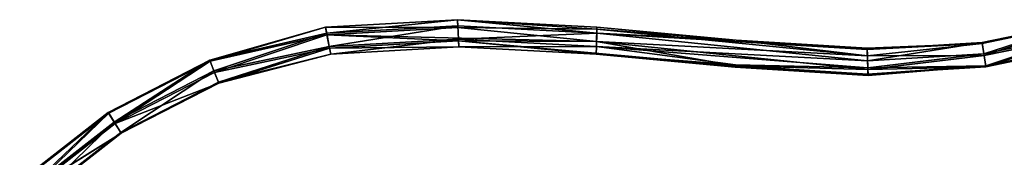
# Model space of a CAD drawing. Extents: x -0.03 to 0.94, y -0.23 to 1.08.
# Tile 253 of 256: x 0.4615 to 0.7164, y 0.611 to 0.6466. Entities that reach past the tile are written whole.
import ezdxf

# ---------------------------------------------------------------- set-up
doc = ezdxf.new("R2010")
doc.units = 0
doc.header["$LTSCALE"] = 0.0254
doc.layers.get('0').update_dxf_attribs({"color": 13, "linetype": 'CONTINUOUS'})

# ---------------------------------------------------------------- blocks, each defined once
blk = doc.blocks.new('SHELL_14')
at = {"color": 0}
for p, q in [((0.46136, 0.72679, 0.11133), (0.43141, 0.71825, 0.11314)), ((0.46136, 0.72679, 0.11133), (0.43141, 0.71825, 0.11314)), ((0.46136, 0.72679, 0.11133), (0.4315, 0.71803, 0.10963)), ((0.46136, 0.72679, 0.11133), (0.4315, 0.71803, 0.10963)), ((0.4955, 0.72874, 0.11131), (0.46136, 0.72679, 0.11133)), ((0.4955, 0.72874, 0.11131), (0.46136, 0.72679, 0.11133)), ((0.46166, 0.72526, 0.11449), (0.46136, 0.72679, 0.11133)), ((0.46166, 0.72526, 0.11449), (0.46136, 0.72679, 0.11133)), ((0.49561, 0.72677, 0.10839), (0.46136, 0.72679, 0.11133)), ((0.46136, 0.72679, 0.11133), (0.46173, 0.72485, 0.10841)), ((0.46136, 0.72679, 0.11133), (0.46173, 0.72485, 0.10841)), ((0.49561, 0.72677, 0.10839), (0.46136, 0.72679, 0.11133)), ((0.46166, 0.72526, 0.11449), (0.4955, 0.72874, 0.11131)), ((0.46166, 0.72526, 0.11449), (0.4955, 0.72874, 0.11131)), ((0.46166, 0.72526, 0.11449), (0.49559, 0.72719, 0.11447)), ((0.46166, 0.72526, 0.11449), (0.49559, 0.72719, 0.11447)), ((0.49561, 0.72677, 0.10839), (0.46173, 0.72485, 0.10841)), ((0.49561, 0.72677, 0.10839), (0.46173, 0.72485, 0.10841)), ((0.49559, 0.72719, 0.11447), (0.4955, 0.72874, 0.11131)), ((0.4955, 0.72874, 0.11131), (0.49561, 0.72677, 0.10839)), ((0.49559, 0.72719, 0.11447), (0.4955, 0.72874, 0.11131)), ((0.53163, 0.72685, 0.1113), (0.4955, 0.72874, 0.11131)), ((0.4955, 0.72874, 0.11131), (0.49561, 0.72677, 0.10839)), ((0.4955, 0.72874, 0.11131), (0.53162, 0.72626, 0.10958)), ((0.53163, 0.72685, 0.1113), (0.4955, 0.72874, 0.11131)), ((0.4955, 0.72874, 0.11131), (0.53162, 0.72626, 0.10958)), ((0.49577, 0.72368, 0.11471), (0.49559, 0.72719, 0.11447)), ((0.53159, 0.7253, 0.11446), (0.49559, 0.72719, 0.11447)), ((0.49577, 0.72368, 0.11471), (0.49559, 0.72719, 0.11447)), ((0.53159, 0.7253, 0.11446), (0.49559, 0.72719, 0.11447)), ((0.53162, 0.72626, 0.10958), (0.49561, 0.72677, 0.10839)), ((0.53162, 0.72626, 0.10958), (0.49561, 0.72677, 0.10839)), ((0.53152, 0.72309, 0.10803), (0.49561, 0.72677, 0.10839)), ((0.53152, 0.72309, 0.10803), (0.49561, 0.72677, 0.10839)), ((0.53163, 0.72685, 0.1113), (0.53159, 0.7253, 0.11446)), ((0.53163, 0.72685, 0.1113), (0.53159, 0.7253, 0.11446)), ((0.53163, 0.72685, 0.1113), (0.53162, 0.72626, 0.10958)), ((0.53163, 0.72685, 0.1113), (0.53162, 0.72626, 0.10958)), ((0.56766, 0.7235, 0.1113), (0.53163, 0.72685, 0.1113)), ((0.56766, 0.7235, 0.1113), (0.53163, 0.72685, 0.1113)), ((0.63133, 0.72285, 0.11309), (0.65737, 0.72823, 0.11309)), ((0.63133, 0.72285, 0.11309), (0.65737, 0.72823, 0.11309)), ((0.65744, 0.728, 0.10958), (0.63137, 0.72261, 0.10958)), ((0.65744, 0.728, 0.10958), (0.63137, 0.72261, 0.10958)), ((0.43141, 0.71825, 0.11314), (0.46166, 0.72526, 0.11449)), ((0.43141, 0.71825, 0.11314), (0.46166, 0.72526, 0.11449)), ((0.46173, 0.72485, 0.10841), (0.4315, 0.71803, 0.10963)), ((0.46173, 0.72485, 0.10841), (0.4315, 0.71803, 0.10963)), ((0.46166, 0.72526, 0.11449), (0.43248, 0.71553, 0.1151)), ((0.46166, 0.72526, 0.11449), (0.43248, 0.71553, 0.1151)), ((0.43264, 0.71508, 0.10809), (0.46173, 0.72485, 0.10841)), ((0.43264, 0.71508, 0.10809), (0.46173, 0.72485, 0.10841)), ((0.46234, 0.7218, 0.11473), (0.46166, 0.72526, 0.11449)), ((0.46234, 0.7218, 0.11473), (0.46166, 0.72526, 0.11449)), ((0.49579, 0.72326, 0.10863), (0.46173, 0.72485, 0.10841)), ((0.46173, 0.72485, 0.10841), (0.53152, 0.72309, 0.10803)), ((0.46241, 0.72139, 0.10865), (0.46173, 0.72485, 0.10841)), ((0.49579, 0.72326, 0.10863), (0.46173, 0.72485, 0.10841)), ((0.46241, 0.72139, 0.10865), (0.46173, 0.72485, 0.10841)), ((0.46173, 0.72485, 0.10841), (0.53152, 0.72309, 0.10803)), ((0.53159, 0.7253, 0.11446), (0.53148, 0.72179, 0.1147)), ((0.53159, 0.7253, 0.11446), (0.53148, 0.72179, 0.1147)), ((0.53152, 0.72309, 0.10803), (0.53162, 0.72626, 0.10958)), ((0.53152, 0.72309, 0.10803), (0.53162, 0.72626, 0.10958)), ((0.53159, 0.7253, 0.11446), (0.60166, 0.71811, 0.11505)), ((0.60156, 0.72104, 0.11309), (0.53159, 0.7253, 0.11446)), ((0.53159, 0.7253, 0.11446), (0.56766, 0.7235, 0.1113)), ((0.53159, 0.7253, 0.11446), (0.60166, 0.71811, 0.11505)), ((0.60156, 0.72104, 0.11309), (0.53159, 0.7253, 0.11446)), ((0.53159, 0.7253, 0.11446), (0.56766, 0.7235, 0.1113)), ((0.60162, 0.71942, 0.10838), (0.53162, 0.72626, 0.10958)), ((0.53162, 0.72626, 0.10958), (0.56766, 0.7235, 0.1113)), ((0.60162, 0.71942, 0.10838), (0.53162, 0.72626, 0.10958)), ((0.53162, 0.72626, 0.10958), (0.56766, 0.7235, 0.1113)), ((0.65823, 0.72544, 0.11505), (0.63177, 0.71996, 0.11505)), ((0.65823, 0.72544, 0.11505), (0.63177, 0.71996, 0.11505)), ((0.63185, 0.71949, 0.10803), (0.65837, 0.72498, 0.10803)), ((0.63185, 0.71949, 0.10803), (0.65837, 0.72498, 0.10803)), ((0.43248, 0.71553, 0.1151), (0.46234, 0.7218, 0.11473)), ((0.43248, 0.71553, 0.1151), (0.46234, 0.7218, 0.11473)), ((0.43264, 0.71508, 0.10809), (0.46241, 0.72139, 0.10865)), ((0.43264, 0.71508, 0.10809), (0.46241, 0.72139, 0.10865)), ((0.43362, 0.71259, 0.11356), (0.46234, 0.7218, 0.11473)), ((0.43362, 0.71259, 0.11356), (0.46234, 0.7218, 0.11473)), ((0.46241, 0.72139, 0.10865), (0.43371, 0.71236, 0.11005)), ((0.46241, 0.72139, 0.10865), (0.43371, 0.71236, 0.11005)), ((0.49577, 0.72368, 0.11471), (0.46234, 0.7218, 0.11473)), ((0.49577, 0.72368, 0.11471), (0.46234, 0.7218, 0.11473)), ((0.46234, 0.7218, 0.11473), (0.46272, 0.71986, 0.11181)), ((0.46234, 0.7218, 0.11473), (0.46272, 0.71986, 0.11181)), ((0.49579, 0.72326, 0.10863), (0.46241, 0.72139, 0.10865)), ((0.49579, 0.72326, 0.10863), (0.46241, 0.72139, 0.10865)), ((0.46241, 0.72139, 0.10865), (0.49588, 0.72171, 0.11179)), ((0.46241, 0.72139, 0.10865), (0.49588, 0.72171, 0.11179)), ((0.46241, 0.72139, 0.10865), (0.46272, 0.71986, 0.11181)), ((0.46241, 0.72139, 0.10865), (0.46272, 0.71986, 0.11181)), ((0.46272, 0.71986, 0.11181), (0.49577, 0.72368, 0.11471)), ((0.46272, 0.71986, 0.11181), (0.49577, 0.72368, 0.11471)), ((0.46272, 0.71986, 0.11181), (0.49588, 0.72171, 0.11179)), ((0.46272, 0.71986, 0.11181), (0.49588, 0.72171, 0.11179)), ((0.49588, 0.72171, 0.11179), (0.49577, 0.72368, 0.11471)), ((0.49577, 0.72368, 0.11471), (0.53148, 0.72179, 0.1147)), ((0.49577, 0.72368, 0.11471), (0.53148, 0.72179, 0.1147)), ((0.49588, 0.72171, 0.11179), (0.49577, 0.72368, 0.11471)), ((0.53152, 0.72309, 0.10803), (0.49579, 0.72326, 0.10863)), ((0.49579, 0.72326, 0.10863), (0.49588, 0.72171, 0.11179)), ((0.49579, 0.72326, 0.10863), (0.49588, 0.72171, 0.11179)), ((0.49579, 0.72326, 0.10863), (0.53142, 0.71983, 0.11179)), ((0.49579, 0.72326, 0.10863), (0.56745, 0.71681, 0.11)), ((0.49579, 0.72326, 0.10863), (0.53142, 0.71983, 0.11179)), ((0.53152, 0.72309, 0.10803), (0.49579, 0.72326, 0.10863)), ((0.49579, 0.72326, 0.10863), (0.56745, 0.71681, 0.11)), ((0.53142, 0.71983, 0.11179), (0.49588, 0.72171, 0.11179)), ((0.53142, 0.71983, 0.11179), (0.49588, 0.72171, 0.11179)), ((0.53148, 0.72179, 0.1147), (0.53142, 0.71983, 0.11179)), ((0.53148, 0.72179, 0.1147), (0.53142, 0.71983, 0.11179)), ((0.56746, 0.71705, 0.11351), (0.53148, 0.72179, 0.1147)), ((0.56746, 0.71705, 0.11351), (0.53148, 0.72179, 0.1147)), ((0.60173, 0.71632, 0.1147), (0.53148, 0.72179, 0.1147)), ((0.53148, 0.72179, 0.1147), (0.60166, 0.71811, 0.11505)), ((0.53148, 0.72179, 0.1147), (0.60166, 0.71811, 0.11505)), ((0.60173, 0.71632, 0.1147), (0.53148, 0.72179, 0.1147)), ((0.56745, 0.71681, 0.11), (0.53152, 0.72309, 0.10803)), ((0.53152, 0.72309, 0.10803), (0.60174, 0.7159, 0.10862)), ((0.60162, 0.71942, 0.10838), (0.53152, 0.72309, 0.10803)), ((0.60162, 0.71942, 0.10838), (0.53152, 0.72309, 0.10803)), ((0.53152, 0.72309, 0.10803), (0.60174, 0.7159, 0.10862)), ((0.56745, 0.71681, 0.11), (0.53152, 0.72309, 0.10803)), ((0.56766, 0.7235, 0.1113), (0.60162, 0.71942, 0.10838)), ((0.60156, 0.72104, 0.11309), (0.56766, 0.7235, 0.1113)), ((0.56766, 0.7235, 0.1113), (0.60155, 0.72139, 0.1113)), ((0.56766, 0.7235, 0.1113), (0.60162, 0.71942, 0.10838)), ((0.60156, 0.72104, 0.11309), (0.56766, 0.7235, 0.1113)), ((0.56766, 0.7235, 0.1113), (0.60155, 0.72139, 0.1113)), ((0.60155, 0.72139, 0.1113), (0.63137, 0.72261, 0.10958)), ((0.60155, 0.72139, 0.1113), (0.63137, 0.72261, 0.10958)), ((0.60162, 0.71942, 0.10838), (0.60155, 0.72139, 0.1113)), ((0.60155, 0.72139, 0.1113), (0.60156, 0.72104, 0.11309)), ((0.60162, 0.71942, 0.10838), (0.60155, 0.72139, 0.1113)), ((0.60155, 0.72139, 0.1113), (0.60156, 0.72104, 0.11309)), ((0.60156, 0.72104, 0.11309), (0.63133, 0.72285, 0.11309)), ((0.60156, 0.72104, 0.11309), (0.63133, 0.72285, 0.11309)), ((0.63137, 0.72261, 0.10958), (0.60156, 0.72104, 0.11309)), ((0.63137, 0.72261, 0.10958), (0.60156, 0.72104, 0.11309)), ((0.63137, 0.72261, 0.10958), (0.60162, 0.71942, 0.10838)), ((0.63137, 0.72261, 0.10958), (0.60162, 0.71942, 0.10838)), ((0.60166, 0.71811, 0.11505), (0.63133, 0.72285, 0.11309)), ((0.60166, 0.71811, 0.11505), (0.63133, 0.72285, 0.11309)), ((0.63133, 0.72285, 0.11309), (0.63137, 0.72261, 0.10958)), ((0.63133, 0.72285, 0.11309), (0.63137, 0.72261, 0.10958)), ((0.63133, 0.72285, 0.11309), (0.63177, 0.71996, 0.11505)), ((0.63133, 0.72285, 0.11309), (0.63177, 0.71996, 0.11505)), ((0.63137, 0.72261, 0.10958), (0.63185, 0.71949, 0.10803)), ((0.63137, 0.72261, 0.10958), (0.63185, 0.71949, 0.10803)), ((0.63226, 0.71684, 0.11351), (0.65915, 0.72242, 0.11351)), ((0.63226, 0.71684, 0.11351), (0.65915, 0.72242, 0.11351)), ((0.63229, 0.7166, 0.11), (0.65923, 0.72219, 0.11)), ((0.63229, 0.7166, 0.11), (0.65923, 0.72219, 0.11)), ((0.46272, 0.71986, 0.11181), (0.43362, 0.71259, 0.11356)), ((0.46272, 0.71986, 0.11181), (0.43362, 0.71259, 0.11356)), ((0.43371, 0.71236, 0.11005), (0.46272, 0.71986, 0.11181)), ((0.43371, 0.71236, 0.11005), (0.46272, 0.71986, 0.11181)), ((0.53142, 0.71983, 0.11179), (0.56746, 0.71705, 0.11351)), ((0.53142, 0.71983, 0.11179), (0.56745, 0.71681, 0.11)), ((0.56744, 0.71646, 0.11178), (0.53142, 0.71983, 0.11179)), ((0.53142, 0.71983, 0.11179), (0.56745, 0.71681, 0.11)), ((0.56744, 0.71646, 0.11178), (0.53142, 0.71983, 0.11179)), ((0.53142, 0.71983, 0.11179), (0.56746, 0.71705, 0.11351)), ((0.60166, 0.71811, 0.11505), (0.60156, 0.72104, 0.11309)), ((0.60166, 0.71811, 0.11505), (0.60156, 0.72104, 0.11309)), ((0.63185, 0.71949, 0.10803), (0.60162, 0.71942, 0.10838)), ((0.63185, 0.71949, 0.10803), (0.60162, 0.71942, 0.10838)), ((0.60174, 0.7159, 0.10862), (0.60162, 0.71942, 0.10838)), ((0.60174, 0.7159, 0.10862), (0.60162, 0.71942, 0.10838)), ((0.60166, 0.71811, 0.11505), (0.63177, 0.71996, 0.11505)), ((0.60166, 0.71811, 0.11505), (0.63177, 0.71996, 0.11505)), ((0.63177, 0.71996, 0.11505), (0.60173, 0.71632, 0.1147)), ((0.63177, 0.71996, 0.11505), (0.60173, 0.71632, 0.1147)), ((0.60174, 0.7159, 0.10862), (0.63185, 0.71949, 0.10803)), ((0.60174, 0.7159, 0.10862), (0.63185, 0.71949, 0.10803)), ((0.63226, 0.71684, 0.11351), (0.63177, 0.71996, 0.11505)), ((0.63226, 0.71684, 0.11351), (0.63177, 0.71996, 0.11505)), ((0.63185, 0.71949, 0.10803), (0.63229, 0.7166, 0.11)), ((0.63185, 0.71949, 0.10803), (0.63229, 0.7166, 0.11)), ((0.40512, 0.70478, 0.11318), (0.43141, 0.71825, 0.11314)), ((0.40512, 0.70478, 0.11318), (0.43141, 0.71825, 0.11314)), ((0.40525, 0.70457, 0.10967), (0.4315, 0.71803, 0.10963)), ((0.40525, 0.70457, 0.10967), (0.4315, 0.71803, 0.10963)), ((0.43141, 0.71825, 0.11314), (0.4315, 0.71803, 0.10963)), ((0.43141, 0.71825, 0.11314), (0.4315, 0.71803, 0.10963)), ((0.43248, 0.71553, 0.1151), (0.43141, 0.71825, 0.11314)), ((0.43248, 0.71553, 0.1151), (0.43141, 0.71825, 0.11314)), ((0.4315, 0.71803, 0.10963), (0.43264, 0.71508, 0.10809)), ((0.4315, 0.71803, 0.10963), (0.43264, 0.71508, 0.10809)), ((0.56744, 0.71646, 0.11178), (0.56746, 0.71705, 0.11351)), ((0.56744, 0.71646, 0.11178), (0.56746, 0.71705, 0.11351)), ((0.56745, 0.71681, 0.11), (0.56744, 0.71646, 0.11178)), ((0.56745, 0.71681, 0.11), (0.56744, 0.71646, 0.11178)), ((0.60179, 0.71471, 0.11), (0.56744, 0.71646, 0.11178)), ((0.60179, 0.71471, 0.11), (0.56744, 0.71646, 0.11178)), ((0.6018, 0.71436, 0.11178), (0.56744, 0.71646, 0.11178)), ((0.6018, 0.71436, 0.11178), (0.56744, 0.71646, 0.11178)), ((0.60174, 0.7159, 0.10862), (0.56745, 0.71681, 0.11)), ((0.60179, 0.71471, 0.11), (0.56745, 0.71681, 0.11)), ((0.60174, 0.7159, 0.10862), (0.56745, 0.71681, 0.11)), ((0.60179, 0.71471, 0.11), (0.56745, 0.71681, 0.11)), ((0.56746, 0.71705, 0.11351), (0.60173, 0.71632, 0.1147)), ((0.56746, 0.71705, 0.11351), (0.6018, 0.71436, 0.11178)), ((0.56746, 0.71705, 0.11351), (0.60173, 0.71632, 0.1147)), ((0.56746, 0.71705, 0.11351), (0.6018, 0.71436, 0.11178)), ((0.60173, 0.71632, 0.1147), (0.60166, 0.71811, 0.11505)), ((0.60173, 0.71632, 0.1147), (0.60166, 0.71811, 0.11505)), ((0.60173, 0.71632, 0.1147), (0.63226, 0.71684, 0.11351)), ((0.60173, 0.71632, 0.1147), (0.63226, 0.71684, 0.11351)), ((0.60173, 0.71632, 0.1147), (0.6018, 0.71436, 0.11178)), ((0.60173, 0.71632, 0.1147), (0.6018, 0.71436, 0.11178)), ((0.63229, 0.7166, 0.11), (0.60174, 0.7159, 0.10862)), ((0.63229, 0.7166, 0.11), (0.60174, 0.7159, 0.10862)), ((0.63226, 0.71684, 0.11351), (0.60179, 0.71471, 0.11)), ((0.63226, 0.71684, 0.11351), (0.60179, 0.71471, 0.11)), ((0.63229, 0.7166, 0.11), (0.60179, 0.71471, 0.11)), ((0.63229, 0.7166, 0.11), (0.60179, 0.71471, 0.11)), ((0.6018, 0.71436, 0.11178), (0.63226, 0.71684, 0.11351)), ((0.6018, 0.71436, 0.11178), (0.63226, 0.71684, 0.11351)), ((0.63229, 0.7166, 0.11), (0.63226, 0.71684, 0.11351)), ((0.63229, 0.7166, 0.11), (0.63226, 0.71684, 0.11351)), ((0.43248, 0.71553, 0.1151), (0.40667, 0.7023, 0.11514)), ((0.43248, 0.71553, 0.1151), (0.40667, 0.7023, 0.11514)), ((0.40692, 0.70188, 0.10812), (0.43264, 0.71508, 0.10809)), ((0.40692, 0.70188, 0.10812), (0.43264, 0.71508, 0.10809)), ((0.43362, 0.71259, 0.11356), (0.43248, 0.71553, 0.1151)), ((0.43362, 0.71259, 0.11356), (0.43248, 0.71553, 0.1151)), ((0.43264, 0.71508, 0.10809), (0.43371, 0.71236, 0.11005)), ((0.43264, 0.71508, 0.10809), (0.43371, 0.71236, 0.11005)), ((0.60174, 0.7159, 0.10862), (0.60179, 0.71471, 0.11)), ((0.60174, 0.7159, 0.10862), (0.60179, 0.71471, 0.11)), ((0.6018, 0.71436, 0.11178), (0.60179, 0.71471, 0.11)), ((0.6018, 0.71436, 0.11178), (0.60179, 0.71471, 0.11)), ((0.40692, 0.70188, 0.10812), (0.43371, 0.71236, 0.11005)), ((0.40692, 0.70188, 0.10812), (0.43371, 0.71236, 0.11005)), ((0.40834, 0.69961, 0.11359), (0.43362, 0.71259, 0.11356)), ((0.40834, 0.69961, 0.11359), (0.43362, 0.71259, 0.11356)), ((0.43371, 0.71236, 0.11005), (0.40847, 0.69941, 0.11008)), ((0.43371, 0.71236, 0.11005), (0.40847, 0.69941, 0.11008)), ((0.43371, 0.71236, 0.11005), (0.43362, 0.71259, 0.11356)), ((0.43371, 0.71236, 0.11005), (0.43362, 0.71259, 0.11356)), ((0.3822, 0.68697, 0.11322), (0.40512, 0.70478, 0.11318)), ((0.3822, 0.68697, 0.11322), (0.40512, 0.70478, 0.11318)), ((0.38235, 0.68679, 0.10971), (0.40525, 0.70457, 0.10967)), ((0.38235, 0.68679, 0.10971), (0.40525, 0.70457, 0.10967)), ((0.40525, 0.70457, 0.10967), (0.40512, 0.70478, 0.11318)), ((0.40525, 0.70457, 0.10967), (0.40512, 0.70478, 0.11318)), ((0.40512, 0.70478, 0.11318), (0.40667, 0.7023, 0.11514)), ((0.40512, 0.70478, 0.11318), (0.40667, 0.7023, 0.11514)), ((0.40525, 0.70457, 0.10967), (0.40692, 0.70188, 0.10812)), ((0.40525, 0.70457, 0.10967), (0.40692, 0.70188, 0.10812)), ((0.40667, 0.7023, 0.11514), (0.38412, 0.68478, 0.11518)), ((0.40667, 0.7023, 0.11514), (0.38412, 0.68478, 0.11518)), ((0.38443, 0.68441, 0.10816), (0.40692, 0.70188, 0.10812)), ((0.38443, 0.68441, 0.10816), (0.40692, 0.70188, 0.10812)), ((0.40667, 0.7023, 0.11514), (0.40834, 0.69961, 0.11359)), ((0.40667, 0.7023, 0.11514), (0.40834, 0.69961, 0.11359)), ((0.40847, 0.69941, 0.11008), (0.40692, 0.70188, 0.10812)), ((0.40847, 0.69941, 0.11008), (0.40692, 0.70188, 0.10812)), ((0.38443, 0.68441, 0.10816), (0.40847, 0.69941, 0.11008)), ((0.38443, 0.68441, 0.10816), (0.40847, 0.69941, 0.11008)), ((0.3862, 0.6824, 0.11363), (0.40834, 0.69961, 0.11359)), ((0.3862, 0.6824, 0.11363), (0.40834, 0.69961, 0.11359)), ((0.38636, 0.68221, 0.11013), (0.40847, 0.69941, 0.11008)), ((0.38636, 0.68221, 0.11013), (0.40847, 0.69941, 0.11008)), ((0.40847, 0.69941, 0.11008), (0.40834, 0.69961, 0.11359)), ((0.40847, 0.69941, 0.11008), (0.40834, 0.69961, 0.11359))]:
    blk.add_line(p, q, dxfattribs=at)
at = {"color": 8}
mesh = blk.add_polyface(dxfattribs=at)
corners = [(0.46166, 0.72526, 0.11449), (0.46136, 0.72679, 0.11133), (0.43141, 0.71825, 0.11314)]
mesh.append_faces([[corners[k] for k in face] for face in [(0, 1, 2)]], dxfattribs={"color": 8})
mesh = blk.add_polyface(dxfattribs=at)
corners = [(0.43141, 0.71825, 0.11314), (0.46136, 0.72679, 0.11133), (0.4315, 0.71803, 0.10963)]
mesh.append_faces([[corners[k] for k in face] for face in [(0, 1, 2)]], dxfattribs={"color": 8})
mesh = blk.add_polyface(dxfattribs=at)
corners = [(0.46136, 0.72679, 0.11133), (0.46173, 0.72485, 0.10841), (0.4315, 0.71803, 0.10963)]
mesh.append_faces([[corners[k] for k in face] for face in [(0, 1, 2)]], dxfattribs={"color": 8})
mesh = blk.add_polyface(dxfattribs=at)
corners = [(0.46166, 0.72526, 0.11449), (0.4955, 0.72874, 0.11131), (0.46136, 0.72679, 0.11133)]
mesh.append_faces([[corners[k] for k in face] for face in [(0, 1, 2)]], dxfattribs={"color": 8})
mesh = blk.add_polyface(dxfattribs=at)
corners = [(0.46136, 0.72679, 0.11133), (0.4955, 0.72874, 0.11131), (0.49561, 0.72677, 0.10839)]
mesh.append_faces([[corners[k] for k in face] for face in [(0, 1, 2)]], dxfattribs={"color": 8})
mesh = blk.add_polyface(dxfattribs=at)
corners = [(0.46136, 0.72679, 0.11133), (0.49561, 0.72677, 0.10839), (0.46173, 0.72485, 0.10841)]
mesh.append_faces([[corners[k] for k in face] for face in [(0, 1, 2)]], dxfattribs={"color": 8})
mesh = blk.add_polyface(dxfattribs=at)
corners = [(0.46166, 0.72526, 0.11449), (0.49559, 0.72719, 0.11447), (0.4955, 0.72874, 0.11131)]
mesh.append_faces([[corners[k] for k in face] for face in [(0, 1, 2)]], dxfattribs={"color": 8})
mesh = blk.add_polyface(dxfattribs=at)
corners = [(0.46234, 0.7218, 0.11473), (0.49559, 0.72719, 0.11447), (0.46166, 0.72526, 0.11449), (0.49577, 0.72368, 0.11471)]
mesh.append_faces([[corners[k] for k in face] for face in [(0, 1, 2), (1, 0, 3)]], dxfattribs={"vtx0": -1, "color": 8})
mesh = blk.add_polyface(dxfattribs=at)
corners = [(0.53152, 0.72309, 0.10803), (0.46173, 0.72485, 0.10841), (0.49561, 0.72677, 0.10839)]
mesh.append_faces([[corners[k] for k in face] for face in [(0, 1, 2)]], dxfattribs={"color": 8})
mesh = blk.add_polyface(dxfattribs=at)
corners = [(0.4955, 0.72874, 0.11131), (0.53159, 0.7253, 0.11446), (0.53163, 0.72685, 0.1113), (0.49559, 0.72719, 0.11447)]
mesh.append_faces([[corners[k] for k in face] for face in [(0, 1, 2), (1, 0, 3)]], dxfattribs={"vtx0": -1, "color": 8})
mesh = blk.add_polyface(dxfattribs=at)
corners = [(0.4955, 0.72874, 0.11131), (0.53162, 0.72626, 0.10958), (0.49561, 0.72677, 0.10839)]
mesh.append_faces([[corners[k] for k in face] for face in [(0, 1, 2)]], dxfattribs={"color": 8})
mesh = blk.add_polyface(dxfattribs=at)
corners = [(0.4955, 0.72874, 0.11131), (0.53163, 0.72685, 0.1113), (0.53162, 0.72626, 0.10958)]
mesh.append_faces([[corners[k] for k in face] for face in [(0, 1, 2)]], dxfattribs={"color": 8})
mesh = blk.add_polyface(dxfattribs=at)
corners = [(0.49577, 0.72368, 0.11471), (0.53159, 0.7253, 0.11446), (0.49559, 0.72719, 0.11447), (0.53148, 0.72179, 0.1147)]
mesh.append_faces([[corners[k] for k in face] for face in [(0, 1, 2), (1, 0, 3)]], dxfattribs={"vtx0": -1, "color": 8})
mesh = blk.add_polyface(dxfattribs=at)
corners = [(0.53162, 0.72626, 0.10958), (0.53152, 0.72309, 0.10803), (0.49561, 0.72677, 0.10839)]
mesh.append_faces([[corners[k] for k in face] for face in [(0, 1, 2)]], dxfattribs={"color": 8})
mesh = blk.add_polyface(dxfattribs=at)
corners = [(0.53159, 0.7253, 0.11446), (0.56766, 0.7235, 0.1113), (0.53163, 0.72685, 0.1113)]
mesh.append_faces([[corners[k] for k in face] for face in [(0, 1, 2)]], dxfattribs={"color": 8})
mesh = blk.add_polyface(dxfattribs=at)
corners = [(0.53163, 0.72685, 0.1113), (0.56766, 0.7235, 0.1113), (0.53162, 0.72626, 0.10958)]
mesh.append_faces([[corners[k] for k in face] for face in [(0, 1, 2)]], dxfattribs={"color": 8})
mesh = blk.add_polyface(dxfattribs=at)
corners = [(0.63133, 0.72285, 0.11309), (0.65744, 0.728, 0.10958), (0.63137, 0.72261, 0.10958), (0.65737, 0.72823, 0.11309)]
mesh.append_faces([[corners[k] for k in face] for face in [(0, 1, 2), (1, 0, 3)]], dxfattribs={"vtx0": -1, "color": 8})
mesh = blk.add_polyface(dxfattribs=at)
corners = [(0.63177, 0.71996, 0.11505), (0.65737, 0.72823, 0.11309), (0.63133, 0.72285, 0.11309), (0.65823, 0.72544, 0.11505)]
mesh.append_faces([[corners[k] for k in face] for face in [(0, 1, 2), (1, 0, 3)]], dxfattribs={"vtx0": -1, "color": 8})
mesh = blk.add_polyface(dxfattribs=at)
corners = [(0.65744, 0.728, 0.10958), (0.63185, 0.71949, 0.10803), (0.63137, 0.72261, 0.10958), (0.65837, 0.72498, 0.10803)]
mesh.append_faces([[corners[k] for k in face] for face in [(0, 1, 2), (1, 0, 3)]], dxfattribs={"vtx0": -1, "color": 8})
mesh = blk.add_polyface(dxfattribs=at)
corners = [(0.46166, 0.72526, 0.11449), (0.43141, 0.71825, 0.11314), (0.43248, 0.71553, 0.1151)]
mesh.append_faces([[corners[k] for k in face] for face in [(0, 1, 2)]], dxfattribs={"color": 8})
mesh = blk.add_polyface(dxfattribs=at)
corners = [(0.46173, 0.72485, 0.10841), (0.43264, 0.71508, 0.10809), (0.4315, 0.71803, 0.10963)]
mesh.append_faces([[corners[k] for k in face] for face in [(0, 1, 2)]], dxfattribs={"color": 8})
mesh = blk.add_polyface(dxfattribs=at)
corners = [(0.46234, 0.7218, 0.11473), (0.46166, 0.72526, 0.11449), (0.43248, 0.71553, 0.1151)]
mesh.append_faces([[corners[k] for k in face] for face in [(0, 1, 2)]], dxfattribs={"color": 8})
mesh = blk.add_polyface(dxfattribs=at)
corners = [(0.46241, 0.72139, 0.10865), (0.43264, 0.71508, 0.10809), (0.46173, 0.72485, 0.10841)]
mesh.append_faces([[corners[k] for k in face] for face in [(0, 1, 2)]], dxfattribs={"color": 8})
mesh = blk.add_polyface(dxfattribs=at)
corners = [(0.53152, 0.72309, 0.10803), (0.49579, 0.72326, 0.10863), (0.46173, 0.72485, 0.10841)]
mesh.append_faces([[corners[k] for k in face] for face in [(0, 1, 2)]], dxfattribs={"color": 8})
mesh = blk.add_polyface(dxfattribs=at)
corners = [(0.49579, 0.72326, 0.10863), (0.46241, 0.72139, 0.10865), (0.46173, 0.72485, 0.10841)]
mesh.append_faces([[corners[k] for k in face] for face in [(0, 1, 2)]], dxfattribs={"color": 8})
mesh = blk.add_polyface(dxfattribs=at)
corners = [(0.60166, 0.71811, 0.11505), (0.53159, 0.7253, 0.11446), (0.53148, 0.72179, 0.1147)]
mesh.append_faces([[corners[k] for k in face] for face in [(0, 1, 2)]], dxfattribs={"color": 8})
mesh = blk.add_polyface(dxfattribs=at)
corners = [(0.60162, 0.71942, 0.10838), (0.53152, 0.72309, 0.10803), (0.53162, 0.72626, 0.10958)]
mesh.append_faces([[corners[k] for k in face] for face in [(0, 1, 2)]], dxfattribs={"color": 8})
mesh = blk.add_polyface(dxfattribs=at)
corners = [(0.60166, 0.71811, 0.11505), (0.60156, 0.72104, 0.11309), (0.53159, 0.7253, 0.11446)]
mesh.append_faces([[corners[k] for k in face] for face in [(0, 1, 2)]], dxfattribs={"color": 8})
mesh = blk.add_polyface(dxfattribs=at)
corners = [(0.53159, 0.7253, 0.11446), (0.60156, 0.72104, 0.11309), (0.56766, 0.7235, 0.1113)]
mesh.append_faces([[corners[k] for k in face] for face in [(0, 1, 2)]], dxfattribs={"color": 8})
mesh = blk.add_polyface(dxfattribs=at)
corners = [(0.56766, 0.7235, 0.1113), (0.60162, 0.71942, 0.10838), (0.53162, 0.72626, 0.10958)]
mesh.append_faces([[corners[k] for k in face] for face in [(0, 1, 2)]], dxfattribs={"color": 8})
mesh = blk.add_polyface(dxfattribs=at)
corners = [(0.63226, 0.71684, 0.11351), (0.65823, 0.72544, 0.11505), (0.63177, 0.71996, 0.11505), (0.65915, 0.72242, 0.11351)]
mesh.append_faces([[corners[k] for k in face] for face in [(0, 1, 2), (1, 0, 3)]], dxfattribs={"vtx0": -1, "color": 8})
mesh = blk.add_polyface(dxfattribs=at)
corners = [(0.65837, 0.72498, 0.10803), (0.63229, 0.7166, 0.11), (0.63185, 0.71949, 0.10803), (0.65923, 0.72219, 0.11)]
mesh.append_faces([[corners[k] for k in face] for face in [(0, 1, 2), (1, 0, 3)]], dxfattribs={"vtx0": -1, "color": 8})
mesh = blk.add_polyface(dxfattribs=at)
corners = [(0.46234, 0.7218, 0.11473), (0.43248, 0.71553, 0.1151), (0.43362, 0.71259, 0.11356)]
mesh.append_faces([[corners[k] for k in face] for face in [(0, 1, 2)]], dxfattribs={"color": 8})
mesh = blk.add_polyface(dxfattribs=at)
corners = [(0.46241, 0.72139, 0.10865), (0.43371, 0.71236, 0.11005), (0.43264, 0.71508, 0.10809)]
mesh.append_faces([[corners[k] for k in face] for face in [(0, 1, 2)]], dxfattribs={"color": 8})
mesh = blk.add_polyface(dxfattribs=at)
corners = [(0.46234, 0.7218, 0.11473), (0.43362, 0.71259, 0.11356), (0.46272, 0.71986, 0.11181)]
mesh.append_faces([[corners[k] for k in face] for face in [(0, 1, 2)]], dxfattribs={"color": 8})
mesh = blk.add_polyface(dxfattribs=at)
corners = [(0.46272, 0.71986, 0.11181), (0.43371, 0.71236, 0.11005), (0.46241, 0.72139, 0.10865)]
mesh.append_faces([[corners[k] for k in face] for face in [(0, 1, 2)]], dxfattribs={"color": 8})
mesh = blk.add_polyface(dxfattribs=at)
corners = [(0.46234, 0.7218, 0.11473), (0.46272, 0.71986, 0.11181), (0.49577, 0.72368, 0.11471)]
mesh.append_faces([[corners[k] for k in face] for face in [(0, 1, 2)]], dxfattribs={"color": 8})
mesh = blk.add_polyface(dxfattribs=at)
corners = [(0.49588, 0.72171, 0.11179), (0.46241, 0.72139, 0.10865), (0.49579, 0.72326, 0.10863)]
mesh.append_faces([[corners[k] for k in face] for face in [(0, 1, 2)]], dxfattribs={"color": 8})
mesh = blk.add_polyface(dxfattribs=at)
corners = [(0.46272, 0.71986, 0.11181), (0.46241, 0.72139, 0.10865), (0.49588, 0.72171, 0.11179)]
mesh.append_faces([[corners[k] for k in face] for face in [(0, 1, 2)]], dxfattribs={"color": 8})
mesh = blk.add_polyface(dxfattribs=at)
corners = [(0.49577, 0.72368, 0.11471), (0.46272, 0.71986, 0.11181), (0.49588, 0.72171, 0.11179)]
mesh.append_faces([[corners[k] for k in face] for face in [(0, 1, 2)]], dxfattribs={"color": 8})
mesh = blk.add_polyface(dxfattribs=at)
corners = [(0.53148, 0.72179, 0.1147), (0.49588, 0.72171, 0.11179), (0.53142, 0.71983, 0.11179), (0.49577, 0.72368, 0.11471)]
mesh.append_faces([[corners[k] for k in face] for face in [(0, 1, 2), (1, 0, 3)]], dxfattribs={"vtx0": -1, "color": 8})
mesh = blk.add_polyface(dxfattribs=at)
corners = [(0.49588, 0.72171, 0.11179), (0.49579, 0.72326, 0.10863), (0.53142, 0.71983, 0.11179)]
mesh.append_faces([[corners[k] for k in face] for face in [(0, 1, 2)]], dxfattribs={"color": 8})
mesh = blk.add_polyface(dxfattribs=at)
corners = [(0.53142, 0.71983, 0.11179), (0.49579, 0.72326, 0.10863), (0.56745, 0.71681, 0.11)]
mesh.append_faces([[corners[k] for k in face] for face in [(0, 1, 2)]], dxfattribs={"color": 8})
mesh = blk.add_polyface(dxfattribs=at)
corners = [(0.56745, 0.71681, 0.11), (0.49579, 0.72326, 0.10863), (0.53152, 0.72309, 0.10803)]
mesh.append_faces([[corners[k] for k in face] for face in [(0, 1, 2)]], dxfattribs={"color": 8})
mesh = blk.add_polyface(dxfattribs=at)
corners = [(0.53148, 0.72179, 0.1147), (0.53142, 0.71983, 0.11179), (0.56746, 0.71705, 0.11351)]
mesh.append_faces([[corners[k] for k in face] for face in [(0, 1, 2)]], dxfattribs={"color": 8})
mesh = blk.add_polyface(dxfattribs=at)
corners = [(0.60173, 0.71632, 0.1147), (0.53148, 0.72179, 0.1147), (0.56746, 0.71705, 0.11351)]
mesh.append_faces([[corners[k] for k in face] for face in [(0, 1, 2)]], dxfattribs={"color": 8})
mesh = blk.add_polyface(dxfattribs=at)
corners = [(0.60173, 0.71632, 0.1147), (0.60166, 0.71811, 0.11505), (0.53148, 0.72179, 0.1147)]
mesh.append_faces([[corners[k] for k in face] for face in [(0, 1, 2)]], dxfattribs={"color": 8})
mesh = blk.add_polyface(dxfattribs=at)
corners = [(0.60174, 0.7159, 0.10862), (0.56745, 0.71681, 0.11), (0.53152, 0.72309, 0.10803)]
mesh.append_faces([[corners[k] for k in face] for face in [(0, 1, 2)]], dxfattribs={"color": 8})
mesh = blk.add_polyface(dxfattribs=at)
corners = [(0.60174, 0.7159, 0.10862), (0.53152, 0.72309, 0.10803), (0.60162, 0.71942, 0.10838)]
mesh.append_faces([[corners[k] for k in face] for face in [(0, 1, 2)]], dxfattribs={"color": 8})
mesh = blk.add_polyface(dxfattribs=at)
corners = [(0.60155, 0.72139, 0.1113), (0.60162, 0.71942, 0.10838), (0.56766, 0.7235, 0.1113)]
mesh.append_faces([[corners[k] for k in face] for face in [(0, 1, 2)]], dxfattribs={"color": 8})
mesh = blk.add_polyface(dxfattribs=at)
corners = [(0.60156, 0.72104, 0.11309), (0.60155, 0.72139, 0.1113), (0.56766, 0.7235, 0.1113)]
mesh.append_faces([[corners[k] for k in face] for face in [(0, 1, 2)]], dxfattribs={"color": 8})
mesh = blk.add_polyface(dxfattribs=at)
corners = [(0.60155, 0.72139, 0.1113), (0.63137, 0.72261, 0.10958), (0.60162, 0.71942, 0.10838)]
mesh.append_faces([[corners[k] for k in face] for face in [(0, 1, 2)]], dxfattribs={"color": 8})
mesh = blk.add_polyface(dxfattribs=at)
corners = [(0.60156, 0.72104, 0.11309), (0.63137, 0.72261, 0.10958), (0.60155, 0.72139, 0.1113)]
mesh.append_faces([[corners[k] for k in face] for face in [(0, 1, 2)]], dxfattribs={"color": 8})
mesh = blk.add_polyface(dxfattribs=at)
corners = [(0.63133, 0.72285, 0.11309), (0.63137, 0.72261, 0.10958), (0.60156, 0.72104, 0.11309)]
mesh.append_faces([[corners[k] for k in face] for face in [(0, 1, 2)]], dxfattribs={"color": 8})
mesh = blk.add_polyface(dxfattribs=at)
corners = [(0.63133, 0.72285, 0.11309), (0.60156, 0.72104, 0.11309), (0.60166, 0.71811, 0.11505)]
mesh.append_faces([[corners[k] for k in face] for face in [(0, 1, 2)]], dxfattribs={"color": 8})
mesh = blk.add_polyface(dxfattribs=at)
corners = [(0.63185, 0.71949, 0.10803), (0.60162, 0.71942, 0.10838), (0.63137, 0.72261, 0.10958)]
mesh.append_faces([[corners[k] for k in face] for face in [(0, 1, 2)]], dxfattribs={"color": 8})
mesh = blk.add_polyface(dxfattribs=at)
corners = [(0.63177, 0.71996, 0.11505), (0.63133, 0.72285, 0.11309), (0.60166, 0.71811, 0.11505)]
mesh.append_faces([[corners[k] for k in face] for face in [(0, 1, 2)]], dxfattribs={"color": 8})
mesh = blk.add_polyface(dxfattribs=at)
corners = [(0.65915, 0.72242, 0.11351), (0.63229, 0.7166, 0.11), (0.65923, 0.72219, 0.11), (0.63226, 0.71684, 0.11351)]
mesh.append_faces([[corners[k] for k in face] for face in [(0, 1, 2), (1, 0, 3)]], dxfattribs={"vtx0": -1, "color": 8})
mesh = blk.add_polyface(dxfattribs=at)
corners = [(0.43362, 0.71259, 0.11356), (0.43371, 0.71236, 0.11005), (0.46272, 0.71986, 0.11181)]
mesh.append_faces([[corners[k] for k in face] for face in [(0, 1, 2)]], dxfattribs={"color": 8})
mesh = blk.add_polyface(dxfattribs=at)
corners = [(0.53142, 0.71983, 0.11179), (0.56745, 0.71681, 0.11), (0.56744, 0.71646, 0.11178)]
mesh.append_faces([[corners[k] for k in face] for face in [(0, 1, 2)]], dxfattribs={"color": 8})
mesh = blk.add_polyface(dxfattribs=at)
corners = [(0.56746, 0.71705, 0.11351), (0.53142, 0.71983, 0.11179), (0.56744, 0.71646, 0.11178)]
mesh.append_faces([[corners[k] for k in face] for face in [(0, 1, 2)]], dxfattribs={"color": 8})
mesh = blk.add_polyface(dxfattribs=at)
corners = [(0.63185, 0.71949, 0.10803), (0.60174, 0.7159, 0.10862), (0.60162, 0.71942, 0.10838)]
mesh.append_faces([[corners[k] for k in face] for face in [(0, 1, 2)]], dxfattribs={"color": 8})
mesh = blk.add_polyface(dxfattribs=at)
corners = [(0.63177, 0.71996, 0.11505), (0.60166, 0.71811, 0.11505), (0.60173, 0.71632, 0.1147)]
mesh.append_faces([[corners[k] for k in face] for face in [(0, 1, 2)]], dxfattribs={"color": 8})
mesh = blk.add_polyface(dxfattribs=at)
corners = [(0.63226, 0.71684, 0.11351), (0.63177, 0.71996, 0.11505), (0.60173, 0.71632, 0.1147)]
mesh.append_faces([[corners[k] for k in face] for face in [(0, 1, 2)]], dxfattribs={"color": 8})
mesh = blk.add_polyface(dxfattribs=at)
corners = [(0.63229, 0.7166, 0.11), (0.60174, 0.7159, 0.10862), (0.63185, 0.71949, 0.10803)]
mesh.append_faces([[corners[k] for k in face] for face in [(0, 1, 2)]], dxfattribs={"color": 8})
mesh = blk.add_polyface(dxfattribs=at)
corners = [(0.40525, 0.70457, 0.10967), (0.43141, 0.71825, 0.11314), (0.4315, 0.71803, 0.10963), (0.40512, 0.70478, 0.11318)]
mesh.append_faces([[corners[k] for k in face] for face in [(0, 1, 2), (1, 0, 3)]], dxfattribs={"vtx0": -1, "color": 8})
mesh = blk.add_polyface(dxfattribs=at)
corners = [(0.40667, 0.7023, 0.11514), (0.43141, 0.71825, 0.11314), (0.40512, 0.70478, 0.11318), (0.43248, 0.71553, 0.1151)]
mesh.append_faces([[corners[k] for k in face] for face in [(0, 1, 2), (1, 0, 3)]], dxfattribs={"vtx0": -1, "color": 8})
mesh = blk.add_polyface(dxfattribs=at)
corners = [(0.4315, 0.71803, 0.10963), (0.40692, 0.70188, 0.10812), (0.40525, 0.70457, 0.10967), (0.43264, 0.71508, 0.10809)]
mesh.append_faces([[corners[k] for k in face] for face in [(0, 1, 2), (1, 0, 3)]], dxfattribs={"vtx0": -1, "color": 8})
mesh = blk.add_polyface(dxfattribs=at)
corners = [(0.56746, 0.71705, 0.11351), (0.56744, 0.71646, 0.11178), (0.6018, 0.71436, 0.11178)]
mesh.append_faces([[corners[k] for k in face] for face in [(0, 1, 2)]], dxfattribs={"color": 8})
mesh = blk.add_polyface(dxfattribs=at)
corners = [(0.56744, 0.71646, 0.11178), (0.56745, 0.71681, 0.11), (0.60179, 0.71471, 0.11)]
mesh.append_faces([[corners[k] for k in face] for face in [(0, 1, 2)]], dxfattribs={"color": 8})
mesh = blk.add_polyface(dxfattribs=at)
corners = [(0.56744, 0.71646, 0.11178), (0.60179, 0.71471, 0.11), (0.6018, 0.71436, 0.11178)]
mesh.append_faces([[corners[k] for k in face] for face in [(0, 1, 2)]], dxfattribs={"color": 8})
mesh = blk.add_polyface(dxfattribs=at)
corners = [(0.56745, 0.71681, 0.11), (0.60174, 0.7159, 0.10862), (0.60179, 0.71471, 0.11)]
mesh.append_faces([[corners[k] for k in face] for face in [(0, 1, 2)]], dxfattribs={"color": 8})
mesh = blk.add_polyface(dxfattribs=at)
corners = [(0.60173, 0.71632, 0.1147), (0.56746, 0.71705, 0.11351), (0.6018, 0.71436, 0.11178)]
mesh.append_faces([[corners[k] for k in face] for face in [(0, 1, 2)]], dxfattribs={"color": 8})
mesh = blk.add_polyface(dxfattribs=at)
corners = [(0.60173, 0.71632, 0.1147), (0.6018, 0.71436, 0.11178), (0.63226, 0.71684, 0.11351)]
mesh.append_faces([[corners[k] for k in face] for face in [(0, 1, 2)]], dxfattribs={"color": 8})
mesh = blk.add_polyface(dxfattribs=at)
corners = [(0.60179, 0.71471, 0.11), (0.60174, 0.7159, 0.10862), (0.63229, 0.7166, 0.11)]
mesh.append_faces([[corners[k] for k in face] for face in [(0, 1, 2)]], dxfattribs={"color": 8})
mesh = blk.add_polyface(dxfattribs=at)
corners = [(0.63226, 0.71684, 0.11351), (0.60179, 0.71471, 0.11), (0.63229, 0.7166, 0.11)]
mesh.append_faces([[corners[k] for k in face] for face in [(0, 1, 2)]], dxfattribs={"color": 8})
mesh = blk.add_polyface(dxfattribs=at)
corners = [(0.63226, 0.71684, 0.11351), (0.6018, 0.71436, 0.11178), (0.60179, 0.71471, 0.11)]
mesh.append_faces([[corners[k] for k in face] for face in [(0, 1, 2)]], dxfattribs={"color": 8})
mesh = blk.add_polyface(dxfattribs=at)
corners = [(0.40834, 0.69961, 0.11359), (0.43248, 0.71553, 0.1151), (0.40667, 0.7023, 0.11514), (0.43362, 0.71259, 0.11356)]
mesh.append_faces([[corners[k] for k in face] for face in [(0, 1, 2), (1, 0, 3)]], dxfattribs={"vtx0": -1, "color": 8})
mesh = blk.add_polyface(dxfattribs=at)
corners = [(0.43371, 0.71236, 0.11005), (0.40692, 0.70188, 0.10812), (0.43264, 0.71508, 0.10809)]
mesh.append_faces([[corners[k] for k in face] for face in [(0, 1, 2)]], dxfattribs={"color": 8})
mesh = blk.add_polyface(dxfattribs=at)
corners = [(0.43371, 0.71236, 0.11005), (0.40847, 0.69941, 0.11008), (0.40692, 0.70188, 0.10812)]
mesh.append_faces([[corners[k] for k in face] for face in [(0, 1, 2)]], dxfattribs={"color": 8})
mesh = blk.add_polyface(dxfattribs=at)
corners = [(0.43362, 0.71259, 0.11356), (0.40847, 0.69941, 0.11008), (0.43371, 0.71236, 0.11005), (0.40834, 0.69961, 0.11359)]
mesh.append_faces([[corners[k] for k in face] for face in [(0, 1, 2), (1, 0, 3)]], dxfattribs={"vtx0": -1, "color": 8})
mesh = blk.add_polyface(dxfattribs=at)
corners = [(0.38235, 0.68679, 0.10971), (0.40512, 0.70478, 0.11318), (0.40525, 0.70457, 0.10967), (0.3822, 0.68697, 0.11322)]
mesh.append_faces([[corners[k] for k in face] for face in [(0, 1, 2), (1, 0, 3)]], dxfattribs={"vtx0": -1, "color": 8})
mesh = blk.add_polyface(dxfattribs=at)
corners = [(0.38412, 0.68478, 0.11518), (0.40512, 0.70478, 0.11318), (0.3822, 0.68697, 0.11322), (0.40667, 0.7023, 0.11514)]
mesh.append_faces([[corners[k] for k in face] for face in [(0, 1, 2), (1, 0, 3)]], dxfattribs={"vtx0": -1, "color": 8})
mesh = blk.add_polyface(dxfattribs=at)
corners = [(0.40525, 0.70457, 0.10967), (0.38443, 0.68441, 0.10816), (0.38235, 0.68679, 0.10971), (0.40692, 0.70188, 0.10812)]
mesh.append_faces([[corners[k] for k in face] for face in [(0, 1, 2), (1, 0, 3)]], dxfattribs={"vtx0": -1, "color": 8})
mesh = blk.add_polyface(dxfattribs=at)
corners = [(0.3862, 0.6824, 0.11363), (0.40667, 0.7023, 0.11514), (0.38412, 0.68478, 0.11518), (0.40834, 0.69961, 0.11359)]
mesh.append_faces([[corners[k] for k in face] for face in [(0, 1, 2), (1, 0, 3)]], dxfattribs={"vtx0": -1, "color": 8})
mesh = blk.add_polyface(dxfattribs=at)
corners = [(0.40847, 0.69941, 0.11008), (0.38443, 0.68441, 0.10816), (0.40692, 0.70188, 0.10812)]
mesh.append_faces([[corners[k] for k in face] for face in [(0, 1, 2)]], dxfattribs={"color": 8})
mesh = blk.add_polyface(dxfattribs=at)
corners = [(0.40847, 0.69941, 0.11008), (0.38636, 0.68221, 0.11013), (0.38443, 0.68441, 0.10816)]
mesh.append_faces([[corners[k] for k in face] for face in [(0, 1, 2)]], dxfattribs={"color": 8})
mesh = blk.add_polyface(dxfattribs=at)
corners = [(0.40834, 0.69961, 0.11359), (0.38636, 0.68221, 0.11013), (0.40847, 0.69941, 0.11008), (0.3862, 0.6824, 0.11363)]
mesh.append_faces([[corners[k] for k in face] for face in [(0, 1, 2), (1, 0, 3)]], dxfattribs={"vtx0": -1, "color": 8})
blk = doc.blocks.new('SKP8CDB')
at = {"color": 0}
blk.add_blockref('SHELL_14', (0, 0), dxfattribs=at)

msp = doc.modelspace()

# ---------------------------------------------------------------- block references
at = {"color": 0}
msp.add_blockref('SKP8CDB', (0.07929, -0.08218), dxfattribs=at)

doc.saveas('drawing.dxf')
